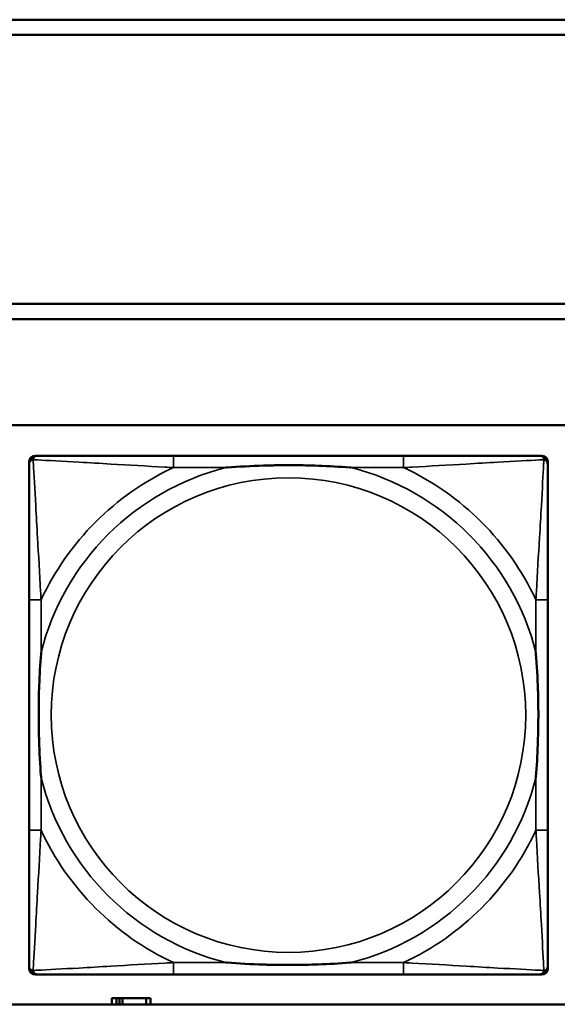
# Model space of a CAD drawing. Header units: inches. Extents: x 1.4 to 53.9, y 1.3 to 58.
# Tile 121 of 227: x 28.7 to 29.4, y 43.7 to 45. Entities that reach past the tile are written whole.
import ezdxf

# ---------------------------------------------------------------- set-up
doc = ezdxf.new("R2010")
doc.units = ezdxf.units.IN
doc.header["$MEASUREMENT"] = 0
doc.layers.add('Visible (ANSI)', color=7, linetype='Continuous', lineweight=50)
doc.layers.add('Visible Narrow (ANSI)', color=7, linetype='Continuous', lineweight=35)

msp = doc.modelspace()

# ---------------------------------------------------------------- linework, layer by layer
at = {"layer": 'Visible (ANSI)'}
for p, q in [((28.3757, 45.0414), (36.5227, 45.0414)), ((36.5227, 45.0214), (28.3757, 45.0214)), ((28.3757, 44.6661), (36.5227, 44.6661)), ((36.5227, 44.6461), (28.3757, 44.6461)), ((19.4287, 44.5061), (36.5227, 44.5061)), ((28.7066, 44.4658), (28.7105, 44.4658)), ((29.1932, 44.4658), (28.8893, 44.4658)), ((29.3719, 44.4658), (29.3759, 44.4658)), ((28.6987, 43.7886), (28.6987, 44.4579)), ((29.3837, 44.4579), (29.3837, 44.454)), ((28.6987, 44.2753), (28.6987, 43.9713)), ((29.3837, 43.9713), (29.3837, 44.2753)), ((29.3837, 43.7926), (29.3837, 43.7886)), ((29.3759, 43.7808), (28.7066, 43.7808)), ((28.8893, 43.7808), (29.1932, 43.7808)), ((28.8139, 43.7494), (28.8081, 43.7494)), ((28.8081, 43.7494), (28.8081, 43.7414)), ((28.8139, 43.7494), (28.8179, 43.7494)), ((28.8139, 43.7414), (28.8139, 43.7494)), ((28.8179, 43.7414), (28.8179, 43.7494)), ((28.8179, 43.7494), (28.822, 43.7494)), ((28.822, 43.7494), (28.822, 43.7414)), ((28.822, 43.7494), (28.8533, 43.7494)), ((28.8533, 43.7494), (28.8533, 43.7414)), ((28.8591, 43.7494), (28.8533, 43.7494)), ((28.8591, 43.7414), (28.8591, 43.7494)), ((36.5227, 43.7414), (19.4287, 43.7414))]:
    msp.add_line(p, q, dxfattribs=at)
for centre, radius, start, end in [((28.7066, 44.4579), 0.00787, 90, 180), ((28.7105, 44.454), 0.0118, 90, 180), ((29.3719, 44.454), 0.0118, 0, 90), ((29.3759, 44.4579), 0.00787, 0, 90), ((28.7105, 43.7926), 0.0118, 180, 270), ((28.7066, 43.7886), 0.00787, 180, 270), ((29.3719, 43.7926), 0.0118, 270, 360), ((29.3759, 43.7886), 0.00787, 270, 0)]:
    msp.add_arc(centre, radius, start, end, dxfattribs=at)
for points, knots in [([(28.8893, 44.4658), (28.8857, 44.4658), (28.8821, 44.4658), (28.8785, 44.4658), (28.8453, 44.4658), (28.8116, 44.4658), (28.7807, 44.4658), (28.7538, 44.4658), (28.7282, 44.4658), (28.7148, 44.4658), (28.7132, 44.4658), (28.7117, 44.4658), (28.7105, 44.4658)], [0, 0, 0, 0, 0.0272471, 0.0272471, 0.0272471, 0.2790553, 0.2790553, 0.2790553, 0.4988354, 0.4988354, 0.4988354, 0.5252205, 0.5252205, 0.5252205, 0.5252205]), ([(29.3719, 44.4658), (29.357, 44.4658), (29.3154, 44.4658), (29.2748, 44.4658), (29.2483, 44.4658), (29.2204, 44.4658), (29.1932, 44.4658)], [-0.5252205, -0.5252205, -0.5252205, -0.5252205, -0.20743, -0.20743, -0.20743, 0, 0, 0, 0]), ([(28.6987, 44.454), (28.6987, 44.4391), (28.6987, 44.3975), (28.6987, 44.3569), (28.6987, 44.3303), (28.6987, 44.3025), (28.6987, 44.2753)], [-0.5252205, -0.5252205, -0.5252205, -0.5252205, -0.20743, -0.20743, -0.20743, 0, 0, 0, 0]), ([(28.9585, 44.4501), (28.9589, 44.4501), (28.9593, 44.4501), (28.9758, 44.4514), (28.9919, 44.4522), (29.0149, 44.4529), (29.0216, 44.4531), (29.0307, 44.4532), (29.0332, 44.4532), (29.0373, 44.4532), (29.0389, 44.4532), (29.042, 44.4532), (29.0435, 44.4532), (29.0471, 44.4532), (29.0492, 44.4532), (29.0553, 44.4532), (29.0595, 44.4531), (29.0692, 44.4529), (29.0748, 44.4527), (29.0946, 44.452), (29.1086, 44.4512), (29.1231, 44.4501), (29.1235, 44.4501), (29.124, 44.4501)], [-0.416114, -0.416114, -0.416114, -0.416114, -0.4127691, -0.4127691, -0.2896446, -0.2896446, -0.2388934, -0.2388934, -0.2201881, -0.2201881, -0.2080204, -0.2080204, -0.196499, -0.196499, -0.1809939, -0.1809939, -0.149741, -0.149741, -0.1073162, -0.1073162, 0, 0, 0.0033356, 0.0033356, 0.0033356, 0.0033356]), ([(29.3837, 44.2753), (29.3837, 44.2788), (29.3837, 44.2824), (29.3837, 44.286), (29.3837, 44.3192), (29.3837, 44.3529), (29.3837, 44.3838), (29.3837, 44.4107), (29.3837, 44.4363), (29.3837, 44.4497), (29.3837, 44.4513), (29.3837, 44.4528), (29.3837, 44.454)], [0, 0, 0, 0, 0.0272471, 0.0272471, 0.0272471, 0.2790553, 0.2790553, 0.2790553, 0.4988354, 0.4988354, 0.4988354, 0.5252205, 0.5252205, 0.5252205, 0.5252205]), ([(28.7144, 44.0406), (28.7144, 44.041), (28.7144, 44.0414), (28.7131, 44.0579), (28.7123, 44.074), (28.7116, 44.0969), (28.7114, 44.1036), (28.7113, 44.1128), (28.7113, 44.1153), (28.7113, 44.1194), (28.7113, 44.121), (28.7113, 44.1241), (28.7113, 44.1256), (28.7113, 44.1292), (28.7113, 44.1312), (28.7114, 44.1374), (28.7114, 44.1416), (28.7116, 44.1513), (28.7118, 44.1569), (28.7125, 44.1767), (28.7133, 44.1907), (28.7144, 44.2052), (28.7144, 44.2056), (28.7144, 44.206)], [-0.416114, -0.416114, -0.416114, -0.416114, -0.4127691, -0.4127691, -0.2896446, -0.2896446, -0.2388934, -0.2388934, -0.2201881, -0.2201881, -0.2080204, -0.2080204, -0.196499, -0.196499, -0.1809939, -0.1809939, -0.149741, -0.149741, -0.1073162, -0.1073162, 0, 0, 0.0033356, 0.0033356, 0.0033356, 0.0033356]), ([(29.368, 44.206), (29.368, 44.2056), (29.368, 44.2052), (29.3693, 44.1887), (29.3702, 44.1726), (29.3709, 44.1497), (29.371, 44.143), (29.3711, 44.1338), (29.3711, 44.1313), (29.3712, 44.1272), (29.3712, 44.1256), (29.3712, 44.1225), (29.3712, 44.121), (29.3711, 44.1174), (29.3711, 44.1153), (29.3711, 44.1092), (29.371, 44.105), (29.3708, 44.0953), (29.3706, 44.0897), (29.3699, 44.0699), (29.3691, 44.0559), (29.368, 44.0414), (29.368, 44.041), (29.368, 44.0406)], [-0.416114, -0.416114, -0.416114, -0.416114, -0.4127691, -0.4127691, -0.2896446, -0.2896446, -0.2388934, -0.2388934, -0.2201881, -0.2201881, -0.2080204, -0.2080204, -0.196499, -0.196499, -0.1809939, -0.1809939, -0.149741, -0.149741, -0.1073162, -0.1073162, 0, 0, 0.0033356, 0.0033356, 0.0033356, 0.0033356]), ([(28.6987, 43.9713), (28.6987, 43.9441), (28.6987, 43.9163), (28.6987, 43.8897), (28.6987, 43.8491), (28.6987, 43.8075), (28.6987, 43.7926)], [3.9382945, 3.9382945, 3.9382945, 3.9382945, 4.1457245, 4.1457245, 4.1457245, 4.463515, 4.463515, 4.463515, 4.463515]), ([(29.3837, 43.7926), (29.3837, 43.8075), (29.3837, 43.8491), (29.3837, 43.8897), (29.3837, 43.9163), (29.3837, 43.9441), (29.3837, 43.9713)], [-0.5252205, -0.5252205, -0.5252205, -0.5252205, -0.20743, -0.20743, -0.20743, 0, 0, 0, 0]), ([(29.124, 43.7965), (29.1235, 43.7965), (29.1231, 43.7965), (29.1086, 43.7954), (29.0946, 43.7946), (29.0748, 43.7939), (29.0692, 43.7937), (29.0595, 43.7935), (29.0553, 43.7934), (29.0492, 43.7934), (29.0471, 43.7934), (29.0435, 43.7934), (29.042, 43.7934), (29.0389, 43.7934), (29.0373, 43.7934), (29.0332, 43.7934), (29.0307, 43.7934), (29.0216, 43.7935), (29.0149, 43.7937), (28.9919, 43.7944), (28.9758, 43.7952), (28.9593, 43.7965), (28.9589, 43.7965), (28.9585, 43.7965)], [-0.4149464, -0.4149464, -0.4149464, -0.4149464, -0.41162, -0.41162, -0.3046026, -0.3046026, -0.2622958, -0.2622958, -0.23113, -0.23113, -0.215668, -0.215668, -0.2041787, -0.2041787, -0.1920448, -0.1920448, -0.1733916, -0.1733916, -0.1227817, -0.1227817, 0, 0, 0.0033356, 0.0033356, 0.0033356, 0.0033356]), ([(28.7105, 43.7808), (28.7254, 43.7808), (28.767, 43.7808), (28.8076, 43.7808), (28.8342, 43.7808), (28.862, 43.7808), (28.8893, 43.7808)], [-0.5252205, -0.5252205, -0.5252205, -0.5252205, -0.20743, -0.20743, -0.20743, 0, 0, 0, 0]), ([(29.1932, 43.7808), (29.2204, 43.7808), (29.2483, 43.7808), (29.2748, 43.7808), (29.3154, 43.7808), (29.357, 43.7808), (29.3719, 43.7808)], [3.9382945, 3.9382945, 3.9382945, 3.9382945, 4.1457245, 4.1457245, 4.1457245, 4.463515, 4.463515, 4.463515, 4.463515])]:
    msp.add_open_spline(points, degree=3, knots=knots, dxfattribs=at)
at = {"layer": 'Visible Narrow (ANSI)'}
for p, q in [((28.8893, 44.4658), (28.8893, 44.4501)), ((29.1932, 44.4658), (29.1932, 44.4501)), ((28.8893, 44.4501), (28.9585, 44.4501)), ((29.124, 44.4501), (29.1932, 44.4501)), ((28.7144, 44.2753), (28.6987, 44.2753)), ((28.7144, 44.206), (28.7144, 44.2753)), ((29.3837, 44.2753), (29.368, 44.2753)), ((29.368, 44.2753), (29.368, 44.206)), ((28.7144, 43.9713), (28.7144, 44.0406)), ((29.368, 44.0406), (29.368, 43.9713)), ((28.7144, 43.9713), (28.6987, 43.9713)), ((29.3837, 43.9713), (29.368, 43.9713)), ((28.8893, 43.7965), (28.8893, 43.7808)), ((28.9585, 43.7965), (28.8893, 43.7965)), ((29.1932, 43.7965), (29.124, 43.7965)), ((29.1932, 43.7965), (29.1932, 43.7808))]:
    msp.add_line(p, q, dxfattribs=at)
msp.add_circle((29.0412, 44.1233), 0.3133, dxfattribs=at)
for radius, start, end in [(0.3371, 104.2103, 165.7897), (0.3604, 114.9407, 155.0593), (0.3371, 14.2103, 75.7897), (0.3604, 24.9407, 65.0593), (0.3371, 194.2103, 255.7897), (0.3371, 284.2103, 345.7897), (0.3604, 204.9407, 245.0593), (0.3604, 294.9407, 335.0593)]:
    msp.add_arc((29.0412, 44.1233), radius, start, end, dxfattribs=at)
for points, knots in [([(28.6987, 44.454), (28.6987, 44.4546), (28.6988, 44.4552), (28.699, 44.4562), (28.6992, 44.4566), (28.6995, 44.4573), (28.6997, 44.4575), (28.6999, 44.4579), (28.7, 44.458), (28.7004, 44.4584), (28.7006, 44.4587), (28.7013, 44.4593), (28.7018, 44.4596), (28.7029, 44.4601), (28.7034, 44.4604), (28.704, 44.4605)], [-0.02627331, -0.02627331, -0.02627331, -0.02627331, -0.02158775, -0.02158775, -0.01736415, -0.01736415, -0.0147244, -0.0147244, -0.01307456, -0.01307456, -0.00977487, -0.00977487, -0.00449537, -0.00449537, 0.00012419, 0.00012419, 0.00012419, 0.00012419]), ([(28.704, 44.4605), (28.7042, 44.4611), (28.7044, 44.4617), (28.7049, 44.4627), (28.7052, 44.4632), (28.7059, 44.4639), (28.7061, 44.4642), (28.7065, 44.4645), (28.7066, 44.4646), (28.707, 44.4649), (28.7073, 44.465), (28.7079, 44.4653), (28.7084, 44.4655), (28.7093, 44.4657), (28.7099, 44.4658), (28.7105, 44.4658)], [-0.00012419, -0.00012419, -0.00012419, -0.00012419, 0.00449537, 0.00449537, 0.00977487, 0.00977487, 0.01307456, 0.01307456, 0.0147244, 0.0147244, 0.01736415, 0.01736415, 0.02158775, 0.02158775, 0.02627331, 0.02627331, 0.02627331, 0.02627331]), ([(28.7144, 44.2753), (28.7142, 44.279), (28.714, 44.2828), (28.7125, 44.3101), (28.7111, 44.3343), (28.7089, 44.3722), (28.7081, 44.3862), (28.7061, 44.4214), (28.705, 44.4416), (28.7042, 44.457), (28.7041, 44.4588), (28.704, 44.4605)], [0, 0, 0, 0, 0.0278591, 0.0278591, 0.201273, 0.201273, 0.3066357, 0.3066357, 0.475216, 0.475216, 0.5007189, 0.5007189, 0.5007189, 0.5007189]), ([(28.704, 44.4605), (28.7057, 44.4604), (28.7075, 44.4603), (28.7229, 44.4595), (28.7431, 44.4584), (28.7783, 44.4565), (28.7924, 44.4556), (28.8302, 44.4534), (28.8544, 44.452), (28.8817, 44.4505), (28.8855, 44.4503), (28.8893, 44.4501)], [-0.5007189, -0.5007189, -0.5007189, -0.5007189, -0.475216, -0.475216, -0.3066357, -0.3066357, -0.201273, -0.201273, -0.0278591, -0.0278591, 0, 0, 0, 0]), ([(29.1932, 44.4501), (29.1969, 44.4503), (29.2007, 44.4505), (29.2281, 44.452), (29.2522, 44.4534), (29.2901, 44.4556), (29.3041, 44.4565), (29.3394, 44.4584), (29.3595, 44.4595), (29.3749, 44.4603), (29.3767, 44.4604), (29.3784, 44.4605)], [0, 0, 0, 0, 0.0278591, 0.0278591, 0.201273, 0.201273, 0.3066357, 0.3066357, 0.475216, 0.475216, 0.5007189, 0.5007189, 0.5007189, 0.5007189]), ([(29.3784, 44.4605), (29.3784, 44.4588), (29.3783, 44.457), (29.3774, 44.4416), (29.3764, 44.4214), (29.3744, 44.3862), (29.3736, 44.3722), (29.3713, 44.3343), (29.3699, 44.3101), (29.3684, 44.2828), (29.3682, 44.279), (29.368, 44.2753)], [-0.5007189, -0.5007189, -0.5007189, -0.5007189, -0.475216, -0.475216, -0.3066357, -0.3066357, -0.201273, -0.201273, -0.0278591, -0.0278591, 0, 0, 0, 0]), ([(29.3719, 44.4658), (29.3725, 44.4658), (29.3731, 44.4657), (29.3741, 44.4655), (29.3745, 44.4653), (29.3752, 44.465), (29.3754, 44.4649), (29.3758, 44.4646), (29.3759, 44.4645), (29.3763, 44.4642), (29.3766, 44.4639), (29.3772, 44.4632), (29.3775, 44.4627), (29.3781, 44.4617), (29.3783, 44.4611), (29.3784, 44.4605)], [-0.02627331, -0.02627331, -0.02627331, -0.02627331, -0.02158775, -0.02158775, -0.01736415, -0.01736415, -0.0147244, -0.0147244, -0.01307456, -0.01307456, -0.00977487, -0.00977487, -0.00449537, -0.00449537, 0.00012419, 0.00012419, 0.00012419, 0.00012419]), ([(29.3784, 44.4605), (29.379, 44.4604), (29.3796, 44.4601), (29.3806, 44.4596), (29.3811, 44.4593), (29.3818, 44.4587), (29.3821, 44.4584), (29.3824, 44.458), (29.3825, 44.4579), (29.3828, 44.4575), (29.3829, 44.4573), (29.3833, 44.4566), (29.3834, 44.4562), (29.3837, 44.4552), (29.3837, 44.4546), (29.3837, 44.454)], [-0.00012419, -0.00012419, -0.00012419, -0.00012419, 0.00449537, 0.00449537, 0.00977487, 0.00977487, 0.01307456, 0.01307456, 0.0147244, 0.0147244, 0.01736415, 0.01736415, 0.02158775, 0.02158775, 0.02627331, 0.02627331, 0.02627331, 0.02627331]), ([(28.704, 43.7861), (28.7041, 43.7878), (28.7042, 43.7896), (28.705, 43.805), (28.7061, 43.8252), (28.7081, 43.8604), (28.7089, 43.8744), (28.7111, 43.9123), (28.7125, 43.9365), (28.714, 43.9638), (28.7142, 43.9676), (28.7144, 43.9713)], [-4.4390134, -4.4390134, -4.4390134, -4.4390134, -4.4135105, -4.4135105, -4.2449302, -4.2449302, -4.1395675, -4.1395675, -3.9661536, -3.9661536, -3.9382945, -3.9382945, -3.9382945, -3.9382945]), ([(29.368, 43.9713), (29.3682, 43.9676), (29.3684, 43.9638), (29.3699, 43.9365), (29.3713, 43.9123), (29.3736, 43.8744), (29.3744, 43.8604), (29.3764, 43.8252), (29.3774, 43.805), (29.3783, 43.7896), (29.3784, 43.7878), (29.3784, 43.7861)], [0, 0, 0, 0, 0.0278591, 0.0278591, 0.201273, 0.201273, 0.3066357, 0.3066357, 0.475216, 0.475216, 0.5007189, 0.5007189, 0.5007189, 0.5007189]), ([(28.704, 43.7861), (28.7034, 43.7862), (28.7029, 43.7865), (28.7018, 43.787), (28.7013, 43.7873), (28.7006, 43.7879), (28.7004, 43.7882), (28.7, 43.7886), (28.6999, 43.7887), (28.6997, 43.7891), (28.6995, 43.7893), (28.6992, 43.79), (28.699, 43.7904), (28.6988, 43.7914), (28.6987, 43.792), (28.6987, 43.7926)], [-0.00012419, -0.00012419, -0.00012419, -0.00012419, 0.00449537, 0.00449537, 0.00977487, 0.00977487, 0.01307456, 0.01307456, 0.0147244, 0.0147244, 0.01736415, 0.01736415, 0.02158775, 0.02158775, 0.02627331, 0.02627331, 0.02627331, 0.02627331]), ([(28.8893, 43.7965), (28.8855, 43.7963), (28.8817, 43.7961), (28.8544, 43.7946), (28.8302, 43.7932), (28.7924, 43.791), (28.7783, 43.7901), (28.7431, 43.7882), (28.7229, 43.7871), (28.7075, 43.7863), (28.7057, 43.7862), (28.704, 43.7861)], [0, 0, 0, 0, 0.0278591, 0.0278591, 0.201273, 0.201273, 0.3066357, 0.3066357, 0.475216, 0.475216, 0.5007189, 0.5007189, 0.5007189, 0.5007189]), ([(28.7105, 43.7808), (28.7099, 43.7808), (28.7093, 43.7809), (28.7084, 43.7811), (28.7079, 43.7813), (28.7073, 43.7816), (28.707, 43.7817), (28.7066, 43.782), (28.7065, 43.7821), (28.7061, 43.7824), (28.7059, 43.7827), (28.7052, 43.7834), (28.7049, 43.7839), (28.7044, 43.7849), (28.7042, 43.7855), (28.704, 43.7861)], [-0.02627331, -0.02627331, -0.02627331, -0.02627331, -0.02158775, -0.02158775, -0.01736415, -0.01736415, -0.0147244, -0.0147244, -0.01307456, -0.01307456, -0.00977487, -0.00977487, -0.00449537, -0.00449537, 0.00012419, 0.00012419, 0.00012419, 0.00012419]), ([(29.3784, 43.7861), (29.3767, 43.7862), (29.3749, 43.7863), (29.3595, 43.7871), (29.3394, 43.7882), (29.3041, 43.7901), (29.2901, 43.791), (29.2522, 43.7932), (29.2281, 43.7946), (29.2007, 43.7961), (29.1969, 43.7963), (29.1932, 43.7965)], [-4.4390134, -4.4390134, -4.4390134, -4.4390134, -4.4135105, -4.4135105, -4.2449302, -4.2449302, -4.1395675, -4.1395675, -3.9661536, -3.9661536, -3.9382945, -3.9382945, -3.9382945, -3.9382945]), ([(29.3784, 43.7861), (29.3783, 43.7855), (29.3781, 43.7849), (29.3775, 43.7839), (29.3772, 43.7834), (29.3766, 43.7827), (29.3763, 43.7824), (29.3759, 43.7821), (29.3758, 43.782), (29.3754, 43.7817), (29.3752, 43.7816), (29.3745, 43.7813), (29.3741, 43.7811), (29.3731, 43.7809), (29.3725, 43.7808), (29.3719, 43.7808)], [-0.00012419, -0.00012419, -0.00012419, -0.00012419, 0.00449537, 0.00449537, 0.00977487, 0.00977487, 0.01307456, 0.01307456, 0.0147244, 0.0147244, 0.01736415, 0.01736415, 0.02158775, 0.02158775, 0.02627331, 0.02627331, 0.02627331, 0.02627331]), ([(29.3837, 43.7926), (29.3837, 43.792), (29.3837, 43.7914), (29.3834, 43.7904), (29.3833, 43.79), (29.3829, 43.7893), (29.3828, 43.7891), (29.3825, 43.7887), (29.3824, 43.7886), (29.3821, 43.7882), (29.3818, 43.7879), (29.3811, 43.7873), (29.3806, 43.787), (29.3796, 43.7865), (29.379, 43.7862), (29.3784, 43.7861)], [-0.02627331, -0.02627331, -0.02627331, -0.02627331, -0.02158775, -0.02158775, -0.01736415, -0.01736415, -0.0147244, -0.0147244, -0.01307456, -0.01307456, -0.00977487, -0.00977487, -0.00449537, -0.00449537, 0.00012419, 0.00012419, 0.00012419, 0.00012419])]:
    msp.add_open_spline(points, degree=3, knots=knots, dxfattribs=at)

doc.saveas('drawing.dxf')
